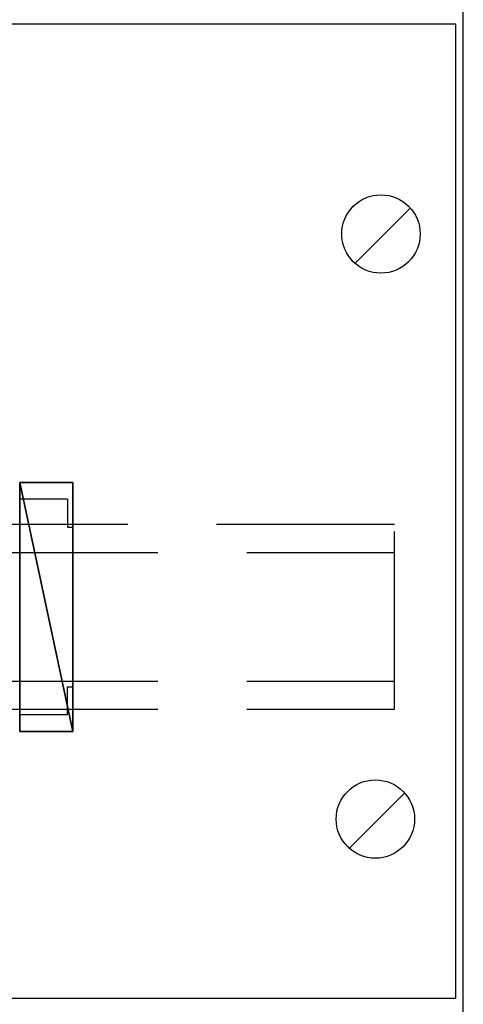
# Model space of a CAD drawing. Extents: x 0 to 4084, y 0 to 2754.
# Tile 30 of 34: x 2160 to 2239, y 2209 to 2385. Entities that reach past the tile are written whole.
import ezdxf
from ezdxf.enums import TextEntityAlignment as Align

# ---------------------------------------------------------------- set-up
doc = ezdxf.new("R2010")
doc.units = 0
doc.header["$LTSCALE"] = 5
doc.header["$MEASUREMENT"] = 0
doc.linetypes.add('DASHED2', pattern=[9.525, 6.35, -3.175])
doc.layers.get('0').update_dxf_attribs({"color": 41, "linetype": 'CONTINUOUS'})
for name, color, linetype in [('01-DRAW', 7, 'CONTINUOUS'), ('SNA', 2, 'CONTINUOUS'), ('SNA2', 2, 'CONTINUOUS')]:
    doc.layers.add(name, color=color, linetype=linetype)
doc.styles.add('SYMBOL', font='romans.shx', dxfattribs={"width": 0.8})

# ---------------------------------------------------------------- blocks, each defined once
blk = doc.blocks.new('SCHT5S')
for p, q in [((1, 19.25, 46), (9.5, 19.25, 46)), ((1, 19.25, 46), (1, 14.25, 46)), ((1, 14.25, 46), (0, 14.25, 46)), ((1, -14.25, 46), (0, -14.25, 46)), ((1, -19.25, 46), (1, -14.25, 46)), ((1, -19.25, 46), (9.5, -19.25, 46))]:
    blk.add_line(p, q)
at = {"layer": 'SNA', "style": 'SYMBOL', "width": 0.8}
blk.add_attdef('SNA', text='', height=5, rotation=90, dxfattribs=at).set_placement((4.75, -0.25, 46), align=Align.MIDDLE)
at = {"layer": 'SNA2', "style": 'SYMBOL', "width": 0.8}
blk.add_attdef('SNA2', text='', height=5, rotation=90, dxfattribs=at).set_placement((4.75, 32.75, 46), align=Align.MIDDLE)
mesh = blk.add_polyface()
corners = [(0, 22.25, 46), (0, -22.25, 46), (0, -22.25), (0, 22.25)]
mesh.append_faces([[corners[k] for k in face] for face in [(0, 2, 3)]], dxfattribs={"vtx0": -1})
mesh.append_faces([[corners[k] for k in face] for face in [(0, 1, 2)]], dxfattribs={"vtx2": -1})
mesh = blk.add_polyface()
corners = [(9.5, 22.25), (0, 22.25), (0, -22.25), (9.5, -22.25)]
mesh.append_faces([[corners[k] for k in face] for face in [(0, 2, 3)]], dxfattribs={"vtx0": -1})
mesh.append_faces([[corners[k] for k in face] for face in [(0, 1, 2)]], dxfattribs={"vtx2": -1})
mesh = blk.add_polyface()
corners = [(9.5, 22.25), (0, 22.25), (0, 22.25, 46), (9.5, 22.25, 46)]
mesh.append_faces([[corners[k] for k in face] for face in [(3, 0, 2)]], dxfattribs={"vtx1": -1})
mesh.append_faces([[corners[k] for k in face] for face in [(0, 1, 2)]], dxfattribs={"vtx2": -1})
mesh = blk.add_polyface()
corners = [(9.5, 22.25, 46), (0, 22.25, 46), (0, -22.25, 46), (9.5, -22.25, 46)]
mesh.append_faces([[corners[k] for k in face] for face in [(0, 2, 3)]], dxfattribs={"vtx0": -1})
mesh.append_faces([[corners[k] for k in face] for face in [(0, 1, 2)]], dxfattribs={"vtx2": -1})
mesh = blk.add_polyface()
corners = [(9.5, 22.25, 46), (9.5, -22.25, 46), (9.5, -22.25), (9.5, 22.25)]
mesh.append_faces([[corners[k] for k in face] for face in [(0, 2, 3)]], dxfattribs={"vtx0": -1})
mesh.append_faces([[corners[k] for k in face] for face in [(0, 1, 2)]], dxfattribs={"vtx2": -1})
mesh = blk.add_polyface()
corners = [(9.5, -22.25), (0, -22.25), (0, -22.25, 46), (9.5, -22.25, 46)]
mesh.append_faces([[corners[k] for k in face] for face in [(0, 2, 3)]], dxfattribs={"vtx0": -1})
mesh.append_faces([[corners[k] for k in face] for face in [(0, 1, 2)]], dxfattribs={"vtx2": -1})

msp = doc.modelspace()

# ---------------------------------------------------------------- linework, layer by layer
at = {"layer": '01-DRAW'}
msp.add_line((2239.31, 608.5), (2239.31, 2470), dxfattribs=at)
at = {"layer": '01-DRAW', "linetype": 'Continuous'}
for p, q in [((2238, 2384), (1756, 2384)), ((2238, 2210), (2238, 2384)), ((2219.88, 2341.18), (2229.82, 2351.12)), ((2218.89, 2236.65), (2228.83, 2246.59)), ((1756.14, 2210), (2238, 2210))]:
    msp.add_line(p, q, dxfattribs=at)
at = {"layer": '01-DRAW', "linetype": 'DASHED2'}
for p, q in [((2227, 2294.6), (1772, 2294.6)), ((2227, 2261.6), (2227, 2294.6)), ((1772, 2289.6), (2227, 2289.6)), ((1772, 2266.6), (2227, 2266.6)), ((1772, 2261.6), (2227, 2261.6))]:
    msp.add_line(p, q, dxfattribs=at)
at = {"layer": '01-DRAW', "color": 0}
for centre in [(2224.6, 2346.5), (2223.61, 2241.97)]:
    msp.add_circle(centre, 7, dxfattribs=at)

# ---------------------------------------------------------------- block references
at = {"color": 0, "linetype": 'DASHED2', "xscale": -1}
msp.add_blockref('SCHT5S', (2169.6, 2279.85, -34), dxfattribs=at)

doc.saveas('drawing.dxf')
